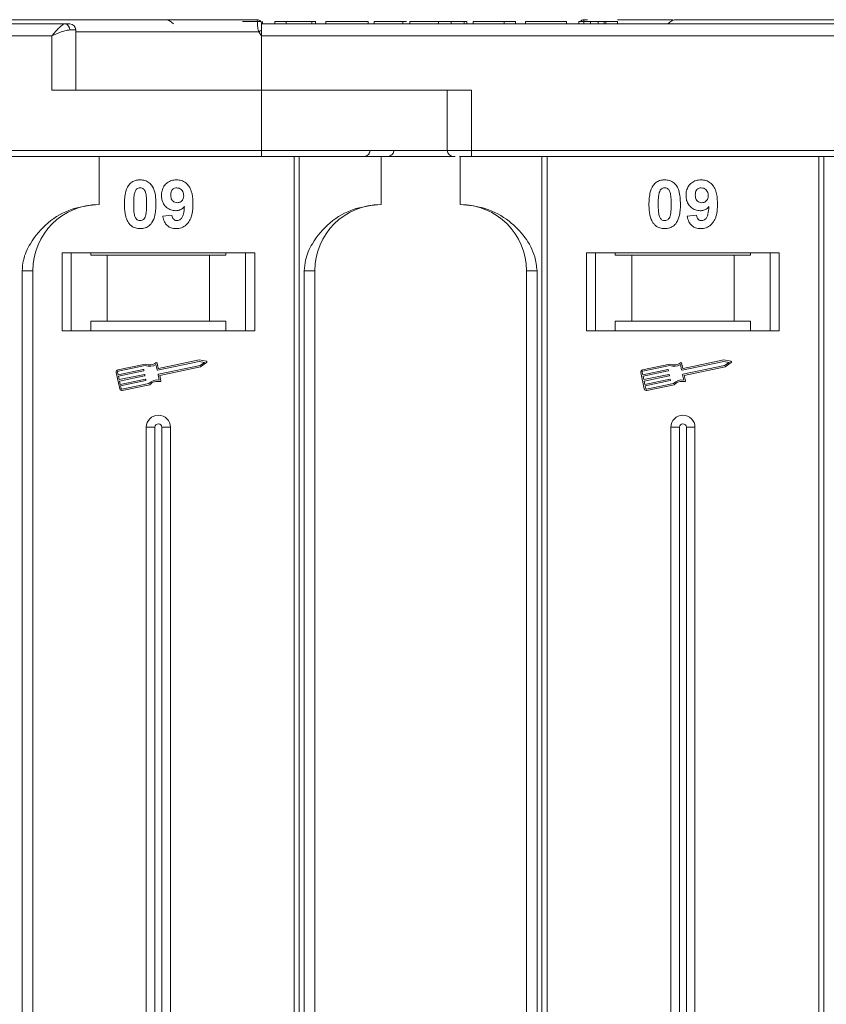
# Model space of a CAD drawing. Header units: millimetres. Extents: x -956 to 636, y -192 to 923.
# Tile 19 of 75: x -217 to -150, y 273 to 355. Entities that reach past the tile are written whole.
import ezdxf

# ---------------------------------------------------------------- set-up
doc = ezdxf.new("R2010")
doc.units = ezdxf.units.MM

msp = doc.modelspace()

# ---------------------------------------------------------------- linework, layer by layer
at = {"color": 7, "linetype": 'Continuous', "lineweight": 15}
for p, q in [((-213.315, 354.177), (-264.004, 354.177)), ((-197.354, 354.527), (-197.354, 354.527)), ((-197.043, 354.337), (-197.043, 354.377)), ((-184.684, 354.177), (-197.004, 354.177)), ((-146.315, 354.177), (-197.004, 354.177)), ((-196.934, 354.177), (-196.934, 354.377)), ((-195.908, 354.177), (-195.908, 354.377)), ((-195.908, 354.377), (-194.947, 354.377)), ((-194.947, 354.377), (-194.947, 354.177)), ((-194.947, 354.377), (-192.831, 354.377)), ((-192.831, 354.377), (-192.831, 354.177)), ((-192.831, 354.377), (-192.511, 354.377)), ((-192.511, 354.377), (-192.511, 354.177)), ((-191.677, 354.177), (-191.677, 354.377)), ((-191.677, 354.377), (-188.152, 354.377)), ((-188.152, 354.377), (-188.152, 354.177)), ((-187.639, 354.377), (-187.639, 354.177)), ((-185.26, 354.177), (-185.26, 354.377)), ((-184.974, 354.377), (-185.26, 354.377)), ((-184.684, 354.177), (-184.684, 354.377)), ((-180.902, 354.177), (-183.722, 354.177)), ((-182.305, 354.177), (-182.305, 354.377)), ((-181.251, 354.177), (-181.251, 354.377)), ((-180.164, 354.177), (-180.164, 354.377)), ((-179.94, 354.377), (-179.94, 354.177)), ((-170.575, 354.177), (-179.94, 354.177)), ((-179.427, 354.377), (-179.427, 354.177)), ((-179.427, 354.377), (-176.863, 354.377)), ((-176.863, 354.377), (-176.863, 354.177)), ((-176.863, 354.377), (-175.902, 354.377)), ((-175.902, 354.377), (-175.902, 354.177)), ((-175.068, 354.377), (-175.068, 354.177)), ((-175.068, 354.377), (-171.671, 354.377)), ((-171.671, 354.377), (-171.671, 354.177)), ((-170.645, 354.377), (-170.645, 354.177)), ((-170.645, 354.377), (-169.684, 354.377)), ((-169.921, 354.527), (-170.225, 354.527)), ((-170.225, 354.527), (-170.225, 354.527)), ((-169.684, 354.177), (-169.684, 354.377)), ((-169.047, 354.177), (-169.047, 354.377)), ((-168.532, 354.177), (-168.532, 354.377)), ((-168.402, 354.177), (-168.402, 354.377)), ((-168.402, 354.377), (-167.44, 354.377)), ((-167.44, 354.377), (-167.44, 354.177)), ((-212.433, 353.677), (-212.942, 353.677)), ((-212.433, 348.677), (-212.433, 353.677)), ((-197.238, 353.527), (-212.433, 353.527)), ((-197.004, 353.177), (-197.238, 353.527)), ((-264.004, 353.177), (-214.433, 353.177)), ((-214.433, 353.177), (-214.433, 348.677)), ((-197.004, 348.677), (-197.004, 353.177)), ((-197.004, 353.177), (-147.433, 353.177)), ((-214.433, 348.677), (-197.004, 348.677)), ((-179.576, 348.677), (-197.004, 348.677)), ((-197.004, 348.677), (-197.004, 343.677)), ((-181.576, 348.677), (-181.576, 343.677)), ((-179.576, 343.677), (-179.576, 348.677)), ((-197.004, 343.677), (-246.576, 343.677)), ((-197.004, 343.677), (-197.004, 343.177)), ((-181.576, 343.677), (-197.004, 343.677)), ((-179.576, 343.677), (-181.576, 343.677)), ((-130.004, 343.677), (-179.576, 343.677)), ((-179.576, 343.677), (-179.576, 343.177)), ((-246.576, 343.177), (-197.004, 343.177)), ((-210.504, 339.177), (-210.504, 343.177)), ((-194.287, 343.177), (-194.287, 193.177)), ((-193.868, 193.177), (-193.868, 343.177)), ((-187.075, 339.177), (-187.075, 343.177)), ((-180.504, 343.177), (-180.504, 339.177)), ((-179.576, 343.177), (-130.004, 343.177)), ((-173.712, 343.177), (-173.712, 193.177)), ((-173.292, 193.177), (-173.292, 343.177)), ((-150.716, 343.177), (-150.716, 193.177)), ((-150.297, 193.177), (-150.297, 343.177)), ((-205.216, 338.221), (-204.447, 338.305)), ((-161.645, 338.221), (-160.876, 338.305)), ((-197.575, 335.177), (-213.575, 335.177)), ((-213.575, 335.177), (-213.575, 328.677)), ((-212.825, 328.677), (-212.825, 335.177)), ((-211.189, 334.977), (-211.189, 335.177)), ((-211.189, 334.977), (-209.825, 334.977)), ((-209.825, 334.977), (-209.825, 329.477)), ((-201.325, 334.977), (-209.825, 334.977)), ((-201.325, 329.477), (-201.325, 334.977)), ((-201.325, 334.977), (-199.961, 334.977)), ((-199.961, 335.177), (-199.961, 334.977)), ((-198.325, 335.177), (-198.325, 328.677)), ((-197.575, 328.677), (-197.575, 335.177)), ((-154.004, 335.177), (-170.004, 335.177)), ((-170.004, 335.177), (-170.004, 328.677)), ((-169.254, 328.677), (-169.254, 335.177)), ((-167.618, 334.977), (-167.618, 335.177)), ((-167.618, 334.977), (-166.254, 334.977)), ((-166.254, 334.977), (-166.254, 329.477)), ((-157.754, 334.977), (-166.254, 334.977)), ((-157.754, 329.477), (-157.754, 334.977)), ((-157.754, 334.977), (-156.391, 334.977)), ((-156.391, 335.177), (-156.391, 334.977)), ((-154.754, 335.177), (-154.754, 328.677)), ((-154.004, 328.677), (-154.004, 335.177)), ((-216.89, 333.677), (-216.89, 193.177)), ((-216.004, 333.677), (-216.89, 333.677)), ((-216.004, 193.177), (-216.004, 333.677)), ((-193.46, 333.677), (-193.46, 193.177)), ((-192.575, 333.677), (-193.46, 333.677)), ((-192.575, 193.177), (-192.575, 333.677)), ((-175.004, 333.677), (-174.119, 333.677)), ((-175.004, 333.677), (-175.004, 193.177)), ((-174.119, 193.177), (-174.119, 333.677)), ((-209.825, 329.477), (-211.189, 329.477)), ((-211.189, 329.477), (-211.189, 328.677)), ((-201.325, 329.477), (-209.825, 329.477)), ((-199.961, 329.477), (-201.325, 329.477)), ((-199.961, 328.677), (-199.961, 329.477)), ((-167.618, 329.477), (-167.618, 328.677)), ((-166.254, 329.477), (-167.618, 329.477)), ((-157.754, 329.477), (-166.254, 329.477)), ((-156.391, 329.477), (-157.754, 329.477)), ((-156.391, 328.677), (-156.391, 329.477)), ((-213.575, 328.677), (-197.575, 328.677)), ((-170.004, 328.677), (-154.004, 328.677)), ((-202.187, 326.274), (-205.557, 325.562)), ((-201.586, 326.156), (-202.187, 326.274)), ((-158.617, 326.274), (-161.987, 325.562)), ((-158.016, 326.156), (-158.617, 326.274)), ((-206.657, 325.93), (-208.935, 325.448)), ((-206.668, 325.807), (-208.911, 325.334)), ((-208.908, 325.034), (-206.825, 325.474)), ((-206.791, 325.451), (-206.778, 325.394)), ((-205.683, 325.446), (-205.776, 325.89)), ((-205.592, 325.585), (-205.68, 326)), ((-202.186, 326.154), (-205.648, 325.423)), ((-205.575, 325.078), (-202.114, 325.809)), ((-205.464, 324.981), (-202.066, 325.699)), ((-201.744, 326.067), (-202.186, 326.154)), ((-202.114, 325.809), (-201.744, 326.067)), ((-202.066, 325.699), (-201.564, 326.05)), ((-163.086, 325.93), (-165.365, 325.448)), ((-163.098, 325.807), (-165.341, 325.334)), ((-165.337, 325.034), (-163.255, 325.474)), ((-163.22, 325.451), (-163.208, 325.394)), ((-162.112, 325.446), (-162.206, 325.89)), ((-162.021, 325.585), (-162.109, 326)), ((-158.616, 326.154), (-162.077, 325.423)), ((-162.004, 325.078), (-158.543, 325.809)), ((-161.894, 324.981), (-158.495, 325.699)), ((-158.174, 326.067), (-158.616, 326.154)), ((-158.543, 325.809), (-158.174, 326.067)), ((-158.495, 325.699), (-157.993, 326.05)), ((-209.071, 325.24), (-208.78, 323.861)), ((-208.956, 325.264), (-208.908, 325.034)), ((-206.801, 325.359), (-208.884, 324.919)), ((-208.884, 324.919), (-208.823, 324.632)), ((-208.823, 324.632), (-206.74, 325.072)), ((-206.716, 324.957), (-208.799, 324.517)), ((-208.738, 324.23), (-206.655, 324.67)), ((-206.706, 325.049), (-206.693, 324.992)), ((-206.621, 324.647), (-206.608, 324.59)), ((-205.504, 324.599), (-205.598, 325.043)), ((-205.371, 324.537), (-205.464, 324.981)), ((-165.501, 325.24), (-165.21, 323.861)), ((-165.386, 325.264), (-165.337, 325.034)), ((-163.231, 325.359), (-165.313, 324.919)), ((-165.313, 324.919), (-165.252, 324.632)), ((-165.252, 324.632), (-163.17, 325.072)), ((-163.146, 324.957), (-165.228, 324.517)), ((-165.167, 324.23), (-163.085, 324.67)), ((-163.135, 325.049), (-163.123, 324.992)), ((-163.05, 324.647), (-163.038, 324.59)), ((-161.933, 324.599), (-162.027, 325.043)), ((-161.8, 324.537), (-161.894, 324.981)), ((-208.799, 324.517), (-208.738, 324.23)), ((-206.631, 324.555), (-208.714, 324.115)), ((-208.714, 324.115), (-208.665, 323.885)), ((-208.596, 323.84), (-206.353, 324.314)), ((-208.571, 323.725), (-206.293, 324.206)), ((-165.228, 324.517), (-165.167, 324.23)), ((-163.061, 324.555), (-165.143, 324.115)), ((-165.143, 324.115), (-165.095, 323.885)), ((-165.025, 323.84), (-162.782, 324.314)), ((-165.001, 323.725), (-162.722, 324.206)), ((-206.575, 320.677), (-206.575, 193.177)), ((-206.575, 320.677), (-205.86, 320.677)), ((-205.86, 320.677), (-205.86, 193.177)), ((-205.29, 193.177), (-205.29, 320.677)), ((-204.575, 320.677), (-205.29, 320.677)), ((-204.575, 193.177), (-204.575, 320.677)), ((-163.004, 320.677), (-163.004, 193.177)), ((-163.004, 320.677), (-162.289, 320.677)), ((-162.289, 320.677), (-162.289, 193.177)), ((-161.719, 193.177), (-161.719, 320.677)), ((-161.004, 320.677), (-161.719, 320.677)), ((-161.004, 193.177), (-161.004, 320.677))]:
    msp.add_line(p, q, dxfattribs=at)
at = {"color": 7, "linetype": 'Continuous', "lineweight": 15, "flags": 128}
msp.add_lwpolyline([(-197.004, 354.177), (-197.004, 354.177)], dxfattribs=at)
at = {"color": 7, "linetype": 'Continuous', "lineweight": 15}
for centre, radius, start, end in [((-213.389, 353.732), 0.451, 352.91869, 80.47981), ((-212.933, 353.677), 0.5, 0, 90), ((-205.075, 353.527), 1, 40.5416, 90), ((-197.354, 354.177), 0.35, 0.00057, 90.00191), ((-170.225, 354.177), 0.35, 89.99817, 145.14923), ((-162.504, 353.527), 1, 90, 139.04573), ((-161.46, 286.6), 75.89, 117.92809, 118.12821), ((-188.487, 343.677), 0.5, 270, 0), ((-186.503, 343.677), 0.5, 270, 0), ((-181.076, 343.677), 0.5, 180, 270), ((-210.504, 333.677), 5.5, 90, 180), ((-187.075, 333.677), 5.5, 90, 180), ((-180.504, 333.677), 5.5, 0, 90), ((-208.899, 325.276), 0.176, 101.9297, 191.9297), ((-206.819, 325.445), 0.0294, 11.9297, 101.9297), ((-206.303, 326.728), 0.99, 248.37041, 302.16635), ((-206.303, 326.728), 0.873, 246.11204, 307.44471), ((-205.737, 325.988), 0.0587, 11.9297, 127.44471), ((-205.563, 325.591), 0.0294, 191.9297, 281.9297), ((-201.597, 326.099), 0.0587, 304.95116, 78.90824), ((-165.329, 325.276), 0.176, 101.9297, 191.9297), ((-163.249, 325.445), 0.0294, 11.9297, 101.9297), ((-162.733, 326.728), 0.99, 248.37041, 302.16635), ((-162.733, 326.728), 0.873, 246.11204, 307.44471), ((-162.167, 325.988), 0.0587, 11.9297, 127.44471), ((-161.993, 325.591), 0.0294, 191.9297, 281.9297), ((-158.027, 326.099), 0.0587, 304.95116, 78.90824), ((-208.899, 325.276), 0.0587, 101.9297, 191.9297), ((-206.807, 325.388), 0.0294, 281.9297, 11.9297), ((-206.734, 325.043), 0.0294, 11.9297, 101.9297), ((-206.722, 324.986), 0.0294, 281.9297, 11.9297), ((-206.649, 324.641), 0.0294, 11.9297, 101.9297), ((-205.654, 325.452), 0.0294, 191.9297, 281.9297), ((-205.569, 325.049), 0.0294, 101.9297, 191.9297), ((-165.329, 325.276), 0.0587, 101.9297, 191.9297), ((-163.237, 325.388), 0.0294, 281.9297, 11.9297), ((-163.164, 325.043), 0.0294, 11.9297, 101.9297), ((-163.152, 324.986), 0.0294, 281.9297, 11.9297), ((-163.079, 324.641), 0.0294, 11.9297, 101.9297), ((-162.083, 325.452), 0.0294, 191.9297, 281.9297), ((-161.998, 325.049), 0.0294, 101.9297, 191.9297), ((-208.608, 323.897), 0.176, 191.9297, 281.9297), ((-208.608, 323.897), 0.0587, 191.9297, 281.9297), ((-206.637, 324.584), 0.0294, 281.9297, 11.9297), ((-205.647, 323.619), 0.99, 81.69305, 135.48899), ((-205.647, 323.619), 0.873, 76.41469, 137.74736), ((-205.428, 324.525), 0.0587, 256.41469, 11.9297), ((-165.037, 323.897), 0.176, 191.9297, 281.9297), ((-165.037, 323.897), 0.0587, 191.9297, 281.9297), ((-163.067, 324.584), 0.0294, 281.9297, 11.9297), ((-162.076, 323.619), 0.99, 81.69305, 135.48899), ((-162.076, 323.619), 0.873, 76.41469, 137.74736), ((-161.857, 324.525), 0.0587, 256.41469, 11.9297), ((-205.575, 320.677), 1, 0, 180), ((-162.004, 320.677), 1, 0, 180), ((-205.575, 320.677), 0.285, 0, 180), ((-162.004, 320.677), 0.285, 0, 180)]:
    msp.add_arc(centre, radius, start, end, dxfattribs=at)
for points, knots in [([(-197.354, 354.527), (-198.667, 354.527), (-201.333, 354.527), (-205.322, 354.527), (-208.966, 354.527), (-212.201, 354.527), (-215.027, 354.527), (-217.688, 354.527), (-220.967, 354.527), (-223.755, 354.527), (-225.957, 354.527), (-227.428, 354.527), (-228.594, 354.527), (-229.365, 354.527), (-229.458, 354.527), (-229.504, 354.527)], [0, 0, 0, 0, 0.077724, 0.157824, 0.240135, 0.304454, 0.368763, 0.43443, 0.500087, 0.631237, 0.695556, 0.759865, 0.842185, 0.922283, 1, 1, 1, 1]), ([(-214.433, 353.177), (-214.327, 353.299), (-214.115, 353.544), (-213.805, 353.874), (-213.526, 354.124), (-213.382, 354.16), (-213.315, 354.177)], [0, 0, 0, 0, 0.251131, 0.501805, 0.765641, 1, 1, 1, 1]), ([(-197.043, 354.377), (-197.097, 354.377), (-197.205, 354.377), (-197.509, 354.377), (-197.974, 354.377), (-198.361, 354.377), (-198.595, 354.377)], [0, 0, 0, 0, 0.20646, 0.413515, 0.645211, 1, 1, 1, 1]), ([(-197.238, 353.527), (-197.255, 353.583), (-197.292, 353.706), (-197.321, 353.893), (-197.341, 354.074), (-197.352, 354.257), (-197.354, 354.403), (-197.355, 354.506), (-197.355, 354.52), (-197.354, 354.527)], [0, 0, 0, 0, 0.1117977, 0.2443303, 0.368648, 0.5004012, 0.6872226, 0.8279677, 1, 1, 1, 1]), ([(-197.004, 354.177), (-197.004, 354.166), (-197.004, 354.144), (-197.004, 353.971), (-197.005, 353.786), (-197.004, 353.67), (-197.004, 353.651)], [0, 0, 0, 0, 0.313357, 0.626713, 0.94007, 1, 1, 1, 1]), ([(-185.26, 354.377), (-185.394, 354.377), (-185.797, 354.377), (-186.458, 354.377), (-187.079, 354.377), (-187.504, 354.377), (-187.63, 354.377), (-187.637, 354.377), (-187.639, 354.377)], [0, 0, 0, 0, 0.102171, 0.30922, 0.51365, 0.692275, 0.932413, 1, 1, 1, 1]), ([(-182.305, 354.377), (-182.438, 354.377), (-182.842, 354.377), (-183.497, 354.377), (-184.115, 354.377), (-184.543, 354.377), (-184.674, 354.377), (-184.682, 354.377), (-184.684, 354.377)], [0, 0, 0, 0, 0.101398, 0.306996, 0.506144, 0.685262, 0.924557, 1, 1, 1, 1]), ([(-181.251, 354.377), (-181.313, 354.377), (-181.438, 354.377), (-181.622, 354.377), (-181.797, 354.377), (-181.965, 354.377), (-182.134, 354.377), (-182.248, 354.377), (-182.305, 354.377)], [0, 0, 0, 0, 0.185429, 0.37219, 0.527708, 0.683877, 0.841678, 1, 1, 1, 1]), ([(-180.164, 354.377), (-180.224, 354.377), (-180.343, 354.377), (-180.66, 354.377), (-180.981, 354.377), (-181.223, 354.377), (-181.251, 354.377)], [0, 0, 0, 0, 0.250896, 0.502166, 0.940512, 1, 1, 1, 1]), ([(-179.94, 354.377), (-179.941, 354.377), (-179.942, 354.377), (-179.956, 354.377), (-179.981, 354.377), (-180.022, 354.377), (-180.079, 354.377), (-180.135, 354.377), (-180.164, 354.377)], [0, 0, 0, 0, 0.15395, 0.308181, 0.478699, 0.649961, 0.824203, 1, 1, 1, 1]), ([(-170.225, 354.527), (-170.225, 354.52), (-170.224, 354.507), (-170.225, 354.402), (-170.225, 354.29), (-170.232, 354.195), (-170.233, 354.177)], [0, 0, 0, 0, 0.316913, 0.576202, 0.920428, 1, 1, 1, 1]), ([(-169.047, 354.377), (-169.134, 354.377), (-169.273, 354.377), (-169.448, 354.377), (-169.568, 354.377), (-169.678, 354.377), (-169.681, 354.377), (-169.684, 354.377)], [0, 0, 0, 0, 0.189329, 0.302222, 0.415612, 0.548732, 1, 1, 1, 1]), ([(-168.532, 354.377), (-168.572, 354.377), (-168.649, 354.377), (-168.818, 354.377), (-168.954, 354.377), (-169.03, 354.377), (-169.047, 354.377)], [0, 0, 0, 0, 0.330398, 0.624767, 0.917361, 1, 1, 1, 1]), ([(-168.402, 354.377), (-168.403, 354.377), (-168.407, 354.377), (-168.416, 354.377), (-168.43, 354.377), (-168.451, 354.377), (-168.48, 354.377), (-168.515, 354.377), (-168.532, 354.377)], [0, 0, 0, 0, 0.155996, 0.312125, 0.480895, 0.650212, 0.823248, 1, 1, 1, 1]), ([(-162.854, 354.527), (-163.995, 354.527), (-165.508, 354.527), (-167.058, 354.527), (-167.44, 354.527)], [0, 0, 0, 0, 0.753822, 1, 1, 1, 1]), ([(-130.354, 354.527), (-131.667, 354.527), (-134.333, 354.527), (-138.322, 354.527), (-141.966, 354.527), (-145.201, 354.527), (-148.027, 354.527), (-150.688, 354.527), (-153.967, 354.527), (-156.755, 354.527), (-158.957, 354.527), (-160.428, 354.527), (-161.594, 354.527), (-162.365, 354.527), (-162.458, 354.527), (-162.504, 354.527)], [0, 0, 0, 0, 0.077724, 0.157824, 0.240135, 0.304454, 0.368763, 0.43443, 0.500087, 0.631237, 0.695556, 0.759865, 0.842185, 0.922283, 1, 1, 1, 1]), ([(-212.942, 353.677), (-213.037, 353.667), (-213.246, 353.645), (-213.745, 353.474), (-214.163, 353.293), (-214.433, 353.177)], [0, 0, 0, 0, 0.227063, 0.501587, 1, 1, 1, 1]), ([(-197.004, 343.177), (-195.663, 343.177), (-192.939, 343.177), (-188.852, 343.177), (-185.129, 343.177), (-182.469, 343.177), (-181.211, 343.177), (-180.908, 343.177)], [0, 0, 0, 0, 0.239024, 0.485461, 0.738838, 0.936896, 1, 1, 1, 1]), ([(-180.558, 343.177), (-180.537, 343.177), (-180.405, 343.177), (-180.06, 343.177), (-179.734, 343.177), (-179.576, 343.177)], [0, 0, 0, 0, 0.086648, 0.555949, 1, 1, 1, 1]), ([(-208, 340.822), (-207.955, 340.872), (-207.865, 340.974), (-207.696, 341.09), (-207.508, 341.173), (-207.338, 341.211), (-207.197, 341.226), (-207.124, 341.227), (-207.088, 341.228)], [0, 0, 0, 0, 0.193776, 0.3936, 0.587864, 0.788908, 0.894169, 1, 1, 1, 1]), ([(-207.088, 341.228), (-206.952, 341.218), (-206.68, 341.198), (-206.328, 340.999), (-206.057, 340.706), (-205.805, 340.105), (-205.791, 339.582), (-205.78, 339.196)], [0, 0, 0, 0, 0.147566, 0.296688, 0.431278, 0.580404, 1, 1, 1, 1]), ([(-205.318, 339.924), (-205.311, 340.058), (-205.295, 340.328), (-205.128, 340.708), (-204.848, 341.004), (-204.477, 341.198), (-204.203, 341.218), (-204.06, 341.228)], [0, 0, 0, 0, 0.197927, 0.397728, 0.597413, 0.790584, 1, 1, 1, 1]), ([(-204.06, 341.228), (-203.925, 341.218), (-203.653, 341.196), (-203.293, 340.994), (-203.002, 340.689), (-202.762, 340.154), (-202.707, 339.645), (-202.704, 339.29), (-202.703, 339.231)], [0, 0, 0, 0, 0.148288, 0.297745, 0.443713, 0.607791, 0.934708, 1, 1, 1, 1]), ([(-164.429, 340.822), (-164.385, 340.872), (-164.295, 340.974), (-164.126, 341.09), (-163.937, 341.173), (-163.768, 341.211), (-163.626, 341.226), (-163.554, 341.227), (-163.517, 341.228)], [0, 0, 0, 0, 0.193776, 0.3936, 0.587864, 0.788908, 0.894169, 1, 1, 1, 1]), ([(-163.517, 341.228), (-163.382, 341.218), (-163.11, 341.198), (-162.758, 340.999), (-162.486, 340.706), (-162.235, 340.105), (-162.22, 339.582), (-162.209, 339.196)], [0, 0, 0, 0, 0.147566, 0.296688, 0.431278, 0.580404, 1, 1, 1, 1]), ([(-161.748, 339.924), (-161.74, 340.058), (-161.725, 340.328), (-161.558, 340.708), (-161.278, 341.004), (-160.907, 341.198), (-160.633, 341.218), (-160.49, 341.228)], [0, 0, 0, 0, 0.197927, 0.397728, 0.597413, 0.790584, 1, 1, 1, 1]), ([(-160.49, 341.228), (-160.355, 341.218), (-160.083, 341.196), (-159.723, 340.994), (-159.431, 340.689), (-159.191, 340.154), (-159.137, 339.645), (-159.133, 339.29), (-159.133, 339.231)], [0, 0, 0, 0, 0.148288, 0.297745, 0.443713, 0.607791, 0.934708, 1, 1, 1, 1]), ([(-208.395, 339.204), (-208.393, 339.338), (-208.388, 339.641), (-208.316, 340.17), (-208.175, 340.592), (-208.017, 340.799), (-208, 340.822)], [0, 0, 0, 0, 0.2367308, 0.5375555, 0.9496679, 1, 1, 1, 1]), ([(-207.626, 339.204), (-207.626, 339.271), (-207.625, 339.404), (-207.619, 339.585), (-207.609, 339.746), (-207.595, 339.888), (-207.576, 340.03), (-207.552, 340.122), (-207.54, 340.169)], [0, 0, 0, 0, 0.205942, 0.411959, 0.558149, 0.704502, 0.851801, 1, 1, 1, 1]), ([(-207.54, 340.169), (-207.517, 340.238), (-207.479, 340.35), (-207.371, 340.476), (-207.247, 340.542), (-207.148, 340.559), (-207.094, 340.561), (-207.088, 340.562)], [0, 0, 0, 0, 0.334804, 0.542561, 0.750382, 0.970721, 1, 1, 1, 1]), ([(-207.088, 340.562), (-207.031, 340.556), (-206.929, 340.546), (-206.797, 340.47), (-206.684, 340.322), (-206.588, 340.047), (-206.554, 339.655), (-206.551, 339.355), (-206.549, 339.204)], [0, 0, 0, 0, 0.104614, 0.188814, 0.273512, 0.444127, 0.719481, 1, 1, 1, 1]), ([(-204.549, 339.963), (-204.545, 340.05), (-204.539, 340.188), (-204.464, 340.367), (-204.355, 340.474), (-204.212, 340.548), (-204.105, 340.557), (-204.045, 340.562)], [0, 0, 0, 0, 0.29132, 0.465539, 0.641632, 0.798664, 1, 1, 1, 1]), ([(-204.045, 340.562), (-203.977, 340.554), (-203.84, 340.54), (-203.666, 340.423), (-203.538, 340.265), (-203.48, 340.082), (-203.475, 339.962), (-203.472, 339.906)], [0, 0, 0, 0, 0.207955, 0.420406, 0.62732, 0.827707, 1, 1, 1, 1]), ([(-164.825, 339.204), (-164.823, 339.338), (-164.818, 339.641), (-164.745, 340.17), (-164.605, 340.592), (-164.446, 340.799), (-164.429, 340.822)], [0, 0, 0, 0, 0.236731, 0.537555, 0.949668, 1, 1, 1, 1]), ([(-164.056, 339.204), (-164.055, 339.271), (-164.054, 339.404), (-164.048, 339.585), (-164.038, 339.746), (-164.024, 339.888), (-164.006, 340.03), (-163.982, 340.122), (-163.97, 340.169)], [0, 0, 0, 0, 0.2059417, 0.4119594, 0.558149, 0.7045024, 0.8518015, 1, 1, 1, 1]), ([(-163.97, 340.169), (-163.946, 340.238), (-163.908, 340.35), (-163.8, 340.476), (-163.676, 340.542), (-163.577, 340.559), (-163.523, 340.561), (-163.517, 340.562)], [0, 0, 0, 0, 0.334804, 0.542561, 0.750382, 0.970721, 1, 1, 1, 1]), ([(-163.517, 340.562), (-163.46, 340.556), (-163.358, 340.546), (-163.226, 340.47), (-163.113, 340.322), (-163.017, 340.047), (-162.984, 339.655), (-162.98, 339.355), (-162.979, 339.204)], [0, 0, 0, 0, 0.104614, 0.188814, 0.273512, 0.444127, 0.719481, 1, 1, 1, 1]), ([(-160.979, 339.963), (-160.975, 340.05), (-160.968, 340.188), (-160.894, 340.367), (-160.784, 340.474), (-160.641, 340.548), (-160.535, 340.557), (-160.475, 340.562)], [0, 0, 0, 0, 0.29132, 0.465539, 0.641632, 0.798664, 1, 1, 1, 1]), ([(-160.475, 340.562), (-160.407, 340.554), (-160.27, 340.54), (-160.096, 340.423), (-159.967, 340.265), (-159.91, 340.082), (-159.904, 339.962), (-159.902, 339.906)], [0, 0, 0, 0, 0.207955, 0.420406, 0.62732, 0.827707, 1, 1, 1, 1]), ([(-204.137, 338.664), (-204.272, 338.676), (-204.544, 338.701), (-204.895, 338.918), (-205.162, 339.223), (-205.301, 339.578), (-205.313, 339.819), (-205.318, 339.924)], [0, 0, 0, 0, 0.210189, 0.421773, 0.623603, 0.837034, 1, 1, 1, 1]), ([(-204.007, 339.331), (-204.074, 339.337), (-204.2, 339.348), (-204.364, 339.441), (-204.475, 339.573), (-204.54, 339.753), (-204.546, 339.885), (-204.549, 339.963)], [0, 0, 0, 0, 0.213937, 0.398075, 0.583091, 0.751666, 1, 1, 1, 1]), ([(-203.472, 339.906), (-203.477, 339.827), (-203.484, 339.694), (-203.571, 339.525), (-203.691, 339.415), (-203.841, 339.342), (-203.951, 339.334), (-204.007, 339.331)], [0, 0, 0, 0, 0.267394, 0.447214, 0.627122, 0.813065, 1, 1, 1, 1]), ([(-160.566, 338.664), (-160.702, 338.676), (-160.974, 338.701), (-161.325, 338.918), (-161.592, 339.223), (-161.73, 339.578), (-161.743, 339.819), (-161.748, 339.924)], [0, 0, 0, 0, 0.210189, 0.421773, 0.623603, 0.837034, 1, 1, 1, 1]), ([(-160.436, 339.331), (-160.504, 339.337), (-160.63, 339.348), (-160.793, 339.441), (-160.904, 339.573), (-160.97, 339.753), (-160.975, 339.885), (-160.979, 339.963)], [0, 0, 0, 0, 0.213937, 0.398075, 0.583091, 0.751666, 1, 1, 1, 1]), ([(-159.902, 339.906), (-159.906, 339.827), (-159.914, 339.694), (-160, 339.525), (-160.121, 339.415), (-160.27, 339.342), (-160.381, 339.334), (-160.436, 339.331)], [0, 0, 0, 0, 0.2673945, 0.4472142, 0.6271221, 0.8130653, 1, 1, 1, 1]), ([(-210.504, 339.177), (-211.264, 339.101), (-212.784, 338.948), (-214.806, 337.758), (-216.138, 336.207), (-216.799, 334.763), (-216.865, 333.971), (-216.89, 333.677)], [0, 0, 0, 0, 0.249096, 0.498243, 0.745205, 0.90541, 1, 1, 1, 1]), ([(-208.003, 337.588), (-208.042, 337.642), (-208.121, 337.752), (-208.229, 337.989), (-208.32, 338.296), (-208.369, 338.633), (-208.392, 338.937), (-208.394, 339.115), (-208.395, 339.204)], [0, 0, 0, 0, 0.118441, 0.239346, 0.459593, 0.684925, 0.84224, 1, 1, 1, 1]), ([(-207.088, 337.844), (-207.156, 337.852), (-207.266, 337.865), (-207.394, 337.953), (-207.499, 338.106), (-207.591, 338.38), (-207.62, 338.77), (-207.624, 339.059), (-207.626, 339.204)], [0, 0, 0, 0, 0.12537, 0.20229, 0.279179, 0.464758, 0.730582, 1, 1, 1, 1]), ([(-206.549, 339.204), (-206.55, 339.137), (-206.551, 339.004), (-206.556, 338.823), (-206.567, 338.662), (-206.581, 338.519), (-206.599, 338.376), (-206.623, 338.283), (-206.635, 338.236)], [0, 0, 0, 0, 0.20527, 0.410616, 0.55715, 0.703844, 0.851471, 1, 1, 1, 1]), ([(-205.78, 339.196), (-205.782, 339.063), (-205.787, 338.759), (-205.858, 338.241), (-205.997, 337.821), (-206.153, 337.613), (-206.176, 337.583)], [0, 0, 0, 0, 0.237281, 0.538591, 0.932677, 1, 1, 1, 1]), ([(-203.414, 338.999), (-203.46, 338.95), (-203.554, 338.851), (-203.701, 338.763), (-203.827, 338.711), (-203.926, 338.683), (-204.03, 338.668), (-204.101, 338.665), (-204.137, 338.664)], [0, 0, 0, 0, 0.243491, 0.496266, 0.61821, 0.741704, 0.870158, 1, 1, 1, 1]), ([(-202.703, 339.231), (-202.706, 339.097), (-202.715, 338.696), (-202.805, 338.14), (-203.084, 337.632), (-203.43, 337.329), (-203.8, 337.191), (-204.034, 337.181), (-204.118, 337.177)], [0, 0, 0, 0, 0.142337, 0.429127, 0.589943, 0.751205, 0.909895, 1, 1, 1, 1]), ([(-204.02, 337.844), (-203.966, 337.849), (-203.857, 337.86), (-203.706, 337.959), (-203.565, 338.129), (-203.455, 338.491), (-203.431, 338.792), (-203.414, 338.999)], [0, 0, 0, 0, 0.112015, 0.224355, 0.367768, 0.565827, 1, 1, 1, 1]), ([(-187.075, 339.177), (-187.835, 339.101), (-189.355, 338.948), (-191.377, 337.758), (-192.709, 336.207), (-193.369, 334.763), (-193.436, 333.971), (-193.46, 333.677)], [0, 0, 0, 0, 0.249096, 0.498243, 0.745205, 0.90541, 1, 1, 1, 1]), ([(-174.119, 333.677), (-174.163, 334.068), (-174.274, 335.066), (-175.097, 336.52), (-176.467, 337.933), (-178.333, 338.97), (-179.783, 339.108), (-180.504, 339.177)], [0, 0, 0, 0, 0.125713, 0.321276, 0.524466, 0.763484, 1, 1, 1, 1]), ([(-164.432, 337.588), (-164.472, 337.642), (-164.551, 337.752), (-164.659, 337.989), (-164.75, 338.296), (-164.799, 338.633), (-164.821, 338.937), (-164.824, 339.115), (-164.825, 339.204)], [0, 0, 0, 0, 0.118441, 0.239346, 0.459593, 0.684925, 0.84224, 1, 1, 1, 1]), ([(-163.517, 337.844), (-163.585, 337.852), (-163.696, 337.865), (-163.824, 337.953), (-163.928, 338.106), (-164.021, 338.38), (-164.05, 338.77), (-164.054, 339.059), (-164.056, 339.204)], [0, 0, 0, 0, 0.12537, 0.20229, 0.279179, 0.464758, 0.730582, 1, 1, 1, 1]), ([(-162.979, 339.204), (-162.979, 339.137), (-162.98, 339.004), (-162.986, 338.823), (-162.996, 338.662), (-163.01, 338.519), (-163.029, 338.376), (-163.053, 338.283), (-163.064, 338.236)], [0, 0, 0, 0, 0.20527, 0.410616, 0.55715, 0.703844, 0.851471, 1, 1, 1, 1]), ([(-162.209, 339.196), (-162.212, 339.063), (-162.217, 338.759), (-162.288, 338.241), (-162.426, 337.821), (-162.582, 337.613), (-162.605, 337.583)], [0, 0, 0, 0, 0.237281, 0.538591, 0.932677, 1, 1, 1, 1]), ([(-159.843, 338.999), (-159.889, 338.95), (-159.983, 338.851), (-160.13, 338.763), (-160.257, 338.711), (-160.356, 338.683), (-160.46, 338.668), (-160.53, 338.665), (-160.566, 338.664)], [0, 0, 0, 0, 0.243491, 0.496266, 0.61821, 0.741704, 0.870158, 1, 1, 1, 1]), ([(-159.133, 339.231), (-159.135, 339.097), (-159.144, 338.696), (-159.235, 338.14), (-159.513, 337.632), (-159.86, 337.329), (-160.23, 337.191), (-160.463, 337.181), (-160.548, 337.177)], [0, 0, 0, 0, 0.142337, 0.429127, 0.589943, 0.751205, 0.909895, 1, 1, 1, 1]), ([(-160.449, 337.844), (-160.395, 337.849), (-160.287, 337.86), (-160.135, 337.959), (-159.994, 338.129), (-159.885, 338.491), (-159.86, 338.792), (-159.843, 338.999)], [0, 0, 0, 0, 0.112015, 0.224355, 0.367768, 0.565827, 1, 1, 1, 1]), ([(-206.635, 338.236), (-206.658, 338.167), (-206.696, 338.056), (-206.804, 337.93), (-206.926, 337.864), (-207.025, 337.846), (-207.079, 337.844), (-207.088, 337.844)], [0, 0, 0, 0, 0.333678, 0.540413, 0.747264, 0.961209, 1, 1, 1, 1]), ([(-204.118, 337.177), (-204.254, 337.188), (-204.5, 337.208), (-204.813, 337.39), (-205.056, 337.67), (-205.17, 337.968), (-205.206, 338.167), (-205.216, 338.221)], [0, 0, 0, 0, 0.242788, 0.438865, 0.634801, 0.900936, 1, 1, 1, 1]), ([(-204.447, 338.305), (-204.433, 338.225), (-204.413, 338.102), (-204.323, 337.958), (-204.218, 337.881), (-204.111, 337.848), (-204.045, 337.845), (-204.02, 337.844)], [0, 0, 0, 0, 0.344714, 0.529059, 0.714209, 0.892196, 1, 1, 1, 1]), ([(-163.064, 338.236), (-163.088, 338.167), (-163.126, 338.056), (-163.233, 337.93), (-163.355, 337.864), (-163.454, 337.846), (-163.509, 337.844), (-163.517, 337.844)], [0, 0, 0, 0, 0.3336776, 0.5404125, 0.7472639, 0.9612091, 1, 1, 1, 1]), ([(-160.548, 337.177), (-160.684, 337.188), (-160.929, 337.208), (-161.243, 337.39), (-161.485, 337.67), (-161.6, 337.968), (-161.636, 338.167), (-161.645, 338.221)], [0, 0, 0, 0, 0.2427882, 0.4388655, 0.6348012, 0.9009361, 1, 1, 1, 1]), ([(-160.876, 338.305), (-160.863, 338.225), (-160.842, 338.102), (-160.752, 337.958), (-160.648, 337.881), (-160.541, 337.848), (-160.474, 337.845), (-160.449, 337.844)], [0, 0, 0, 0, 0.3447142, 0.5290593, 0.7142089, 0.8921959, 1, 1, 1, 1]), ([(-207.088, 337.177), (-207.154, 337.179), (-207.289, 337.184), (-207.487, 337.227), (-207.678, 337.305), (-207.822, 337.404), (-207.929, 337.502), (-207.978, 337.559), (-208.003, 337.588)], [0, 0, 0, 0, 0.192635, 0.388697, 0.582015, 0.783044, 0.890959, 1, 1, 1, 1]), ([(-206.176, 337.583), (-206.22, 337.533), (-206.31, 337.431), (-206.479, 337.315), (-206.668, 337.232), (-206.837, 337.194), (-206.979, 337.179), (-207.051, 337.178), (-207.088, 337.177)], [0, 0, 0, 0, 0.193769, 0.393564, 0.587886, 0.789131, 0.894283, 1, 1, 1, 1]), ([(-163.517, 337.177), (-163.584, 337.179), (-163.719, 337.184), (-163.917, 337.227), (-164.107, 337.305), (-164.252, 337.404), (-164.359, 337.502), (-164.408, 337.559), (-164.432, 337.588)], [0, 0, 0, 0, 0.192635, 0.388697, 0.582015, 0.783044, 0.890959, 1, 1, 1, 1]), ([(-162.605, 337.583), (-162.65, 337.533), (-162.74, 337.431), (-162.909, 337.315), (-163.097, 337.232), (-163.267, 337.194), (-163.408, 337.179), (-163.481, 337.178), (-163.517, 337.177)], [0, 0, 0, 0, 0.193769, 0.393564, 0.587886, 0.789131, 0.894283, 1, 1, 1, 1])]:
    msp.add_open_spline(points, degree=3, knots=knots, dxfattribs=at)
for points in [[(-213.315, 354.177), (-213.205, 354.177), (-212.985, 354.177), (-212.95, 354.177), (-212.933, 354.177)], [(-197.004, 353.651), (-197.004, 353.576), (-197.004, 353.425), (-197.004, 353.26), (-197.004, 353.177)]]:
    msp.add_open_spline(points, degree=3, dxfattribs=at)

doc.saveas('drawing.dxf')
